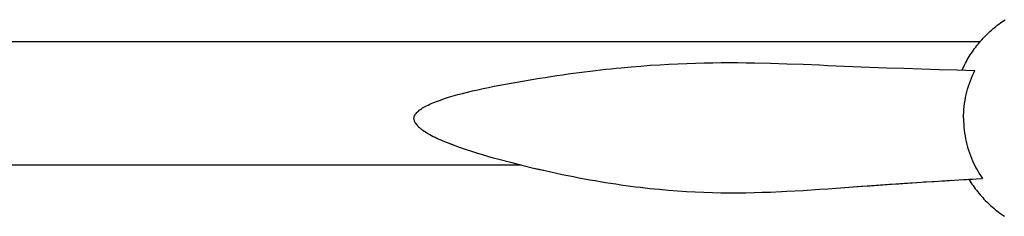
# Model space of a CAD drawing. Header units: millimetres. Extents: x -1529 to 1529, y -292 to 325.
# Tile 5 of 18: x -760 to -422, y 251 to 319. Entities that reach past the tile are written whole.
import ezdxf

# ---------------------------------------------------------------- set-up
doc = ezdxf.new("R2010")
doc.units = ezdxf.units.MM
doc.layers.add('VISIBLE', color=7, linetype='Continuous')

msp = doc.modelspace()

# ---------------------------------------------------------------- linework, layer by layer
at = {"layer": 'VISIBLE'}
for p, q in [((-423.6, 317.62), (-423.06, 318)), ((-423.06, 318), (-422.52, 318.38)), ((-422.52, 318.38), (-421.97, 318.74)), ((-427.66, 314.25), (-427.18, 314.7)), ((-427.18, 314.7), (-426.69, 315.14)), ((-426.69, 315.14), (-426.19, 315.58)), ((-426.19, 315.58), (-425.69, 316)), ((-425.69, 316), (-425.18, 316.42)), ((-425.18, 316.42), (-424.66, 316.83)), ((-424.66, 316.83), (-424.13, 317.23)), ((-424.13, 317.23), (-423.6, 317.62)), ((-969.25, 311.22), (-430.55, 311.22)), ((-430.83, 310.89), (-430.4, 311.39)), ((-430.4, 311.39), (-429.96, 311.89)), ((-429.96, 311.89), (-429.52, 312.38)), ((-429.52, 312.38), (-429.07, 312.86)), ((-429.07, 312.86), (-428.61, 313.33)), ((-428.61, 313.33), (-428.14, 313.79)), ((-428.14, 313.79), (-427.66, 314.25)), ((-433.59, 307.19), (-433.22, 307.74)), ((-433.22, 307.74), (-432.84, 308.28)), ((-432.84, 308.28), (-432.46, 308.82)), ((-432.46, 308.82), (-432.06, 309.34)), ((-432.06, 309.34), (-431.66, 309.87)), ((-431.66, 309.87), (-431.25, 310.38)), ((-431.25, 310.38), (-430.83, 310.89)), ((-435.61, 303.79), (-435.29, 304.37)), ((-435.29, 304.37), (-434.97, 304.94)), ((-434.97, 304.94), (-434.64, 305.51)), ((-434.64, 305.51), (-434.3, 306.08)), ((-434.3, 306.08), (-433.95, 306.64)), ((-433.95, 306.64), (-433.59, 307.19)), ((-568.22, 300.64), (-566.34, 300.88)), ((-566.34, 300.88), (-564.49, 301.1)), ((-564.49, 301.1), (-562.66, 301.32)), ((-562.66, 301.32), (-560.85, 301.53)), ((-560.85, 301.53), (-559.06, 301.73)), ((-559.06, 301.73), (-557.29, 301.92)), ((-557.29, 301.92), (-555.54, 302.1)), ((-555.54, 302.1), (-553.81, 302.27)), ((-553.81, 302.27), (-550.4, 302.58)), ((-550.4, 302.58), (-547.06, 302.86)), ((-547.06, 302.86), (-543.79, 303.1)), ((-543.79, 303.1), (-540.57, 303.32)), ((-540.57, 303.32), (-537.42, 303.5)), ((-537.42, 303.5), (-534.31, 303.65)), ((-534.31, 303.65), (-531.25, 303.77)), ((-531.25, 303.77), (-528.24, 303.87)), ((-528.24, 303.87), (-525.27, 303.95)), ((-525.27, 303.95), (-522.34, 304)), ((-522.34, 304), (-519.44, 304.02)), ((-519.44, 304.02), (-516.56, 304.03)), ((-516.56, 304.03), (-513.71, 304.02)), ((-513.71, 304.02), (-510.88, 303.99)), ((-510.88, 303.99), (-508.07, 303.95)), ((-508.07, 303.95), (-502.48, 303.82)), ((-502.48, 303.82), (-496.9, 303.65)), ((-496.9, 303.65), (-491.31, 303.44)), ((-491.31, 303.44), (-485.67, 303.21)), ((-485.67, 303.21), (-482.82, 303.09)), ((-482.82, 303.09), (-479.95, 302.97)), ((-479.95, 302.97), (-477.13, 302.85)), ((-477.13, 302.85), (-474.29, 302.74)), ((-474.29, 302.74), (-471.42, 302.62)), ((-471.42, 302.62), (-468.52, 302.51)), ((-468.52, 302.51), (-465.61, 302.4)), ((-465.61, 302.4), (-462.67, 302.29)), ((-462.67, 302.29), (-456.73, 302.07)), ((-456.73, 302.07), (-450.72, 301.87)), ((-450.72, 301.87), (-444.64, 301.69)), ((-444.64, 301.69), (-438.51, 301.51)), ((-438.51, 301.51), (-432.32, 301.36)), ((-436.74, 301.47), (-436.49, 302.01)), ((-436.49, 302.01), (-436.2, 302.61)), ((-436.2, 302.61), (-435.91, 303.2)), ((-435.91, 303.2), (-435.61, 303.79)), ((-432.75, 300.49), (-432.32, 301.36)), ((-432.33, 301.36), (-432.32, 301.36)), ((-432.33, 301.36), (-432.32, 301.36)), ((-591.62, 297.02), (-587.7, 297.71)), ((-587.7, 297.71), (-583.8, 298.36)), ((-583.8, 298.36), (-581.86, 298.67)), ((-581.86, 298.67), (-579.94, 298.97)), ((-579.94, 298.97), (-577.93, 299.28)), ((-577.93, 299.28), (-575.94, 299.57)), ((-575.94, 299.57), (-573.97, 299.85)), ((-573.97, 299.85), (-572.03, 300.13)), ((-572.03, 300.13), (-570.11, 300.39)), ((-570.11, 300.39), (-568.22, 300.64)), ((-434.24, 296.85), (-433.9, 297.78)), ((-433.9, 297.78), (-433.54, 298.7)), ((-433.54, 298.7), (-433.16, 299.6)), ((-433.16, 299.6), (-432.75, 300.49)), ((-606.56, 293.9), (-604.81, 294.32)), ((-604.81, 294.32), (-603.01, 294.73)), ((-603.01, 294.73), (-601.18, 295.14)), ((-601.18, 295.14), (-599.31, 295.53)), ((-599.31, 295.53), (-597.42, 295.92)), ((-597.42, 295.92), (-595.5, 296.3)), ((-595.5, 296.3), (-591.62, 297.02)), ((-435.1, 293.97), (-434.84, 294.94)), ((-434.84, 294.94), (-434.55, 295.9)), ((-434.55, 295.9), (-434.24, 296.85)), ((-617.19, 290.71), (-616.54, 290.95)), ((-616.54, 290.95), (-615.88, 291.19)), ((-615.88, 291.19), (-614.49, 291.66)), ((-614.49, 291.66), (-613.03, 292.13)), ((-613.03, 292.13), (-611.5, 292.58)), ((-611.5, 292.58), (-609.91, 293.03)), ((-609.91, 293.03), (-608.26, 293.47)), ((-608.26, 293.47), (-606.56, 293.9)), ((-435.89, 290.01), (-435.73, 291.01)), ((-435.73, 291.01), (-435.55, 292.01)), ((-435.55, 292.01), (-435.34, 293)), ((-435.34, 293), (-435.1, 293.97)), ((-623.71, 287.15), (-623.42, 287.42)), ((-623.42, 287.42), (-623.1, 287.68)), ((-623.1, 287.68), (-622.75, 287.95)), ((-622.75, 287.95), (-622.37, 288.21)), ((-622.37, 288.21), (-621.96, 288.46)), ((-621.96, 288.46), (-621.53, 288.72)), ((-621.53, 288.72), (-621.07, 288.98)), ((-621.07, 288.98), (-620.59, 289.23)), ((-620.59, 289.23), (-620.08, 289.48)), ((-620.08, 289.48), (-619.54, 289.73)), ((-619.54, 289.73), (-618.99, 289.98)), ((-618.99, 289.98), (-618.41, 290.23)), ((-618.41, 290.23), (-617.81, 290.47)), ((-617.81, 290.47), (-617.19, 290.71)), ((-436.18, 286.98), (-436.11, 287.99)), ((-436.11, 287.99), (-436.01, 289)), ((-436.01, 289), (-435.89, 290.01)), ((-624.94, 284.97), (-624.9, 285.25)), ((-624.94, 284.68), (-624.94, 284.97)), ((-624.94, 284.68), (-624.91, 284.39)), ((-624.91, 284.39), (-624.84, 284.1)), ((-624.9, 285.25), (-624.83, 285.53)), ((-624.84, 284.1), (-624.73, 283.81)), ((-624.83, 285.53), (-624.72, 285.8)), ((-624.72, 285.8), (-624.58, 286.08)), ((-624.58, 286.08), (-624.41, 286.35)), ((-624.41, 286.35), (-624.21, 286.62)), ((-624.21, 286.62), (-623.98, 286.89)), ((-623.98, 286.89), (-623.71, 287.15)), ((-436.24, 284.94), (-436.23, 285.96)), ((-436.24, 284.94), (-436.22, 283.93)), ((-436.23, 285.96), (-436.18, 286.98)), ((-624.73, 283.81), (-624.6, 283.52)), ((-624.6, 283.52), (-624.42, 283.22)), ((-624.42, 283.22), (-624.22, 282.93)), ((-624.22, 282.93), (-623.98, 282.63)), ((-623.98, 282.63), (-623.72, 282.33)), ((-623.72, 282.33), (-623.42, 282.03)), ((-623.42, 282.03), (-623.09, 281.73)), ((-623.09, 281.73), (-622.73, 281.43)), ((-622.73, 281.43), (-622.34, 281.13)), ((-622.34, 281.13), (-621.93, 280.83)), ((-621.93, 280.83), (-621.49, 280.53)), ((-436.22, 283.93), (-436.18, 282.91)), ((-436.18, 282.91), (-436.11, 281.9)), ((-436.11, 281.9), (-436.01, 280.89)), ((-436.01, 280.89), (-435.88, 279.89)), ((-621.49, 280.53), (-621.02, 280.23)), ((-621.02, 280.23), (-620.52, 279.93)), ((-620.52, 279.93), (-620, 279.62)), ((-620, 279.62), (-619.45, 279.32)), ((-619.45, 279.32), (-618.88, 279.02)), ((-618.88, 279.02), (-618.29, 278.72)), ((-618.29, 278.72), (-617.67, 278.41)), ((-617.67, 278.41), (-617.03, 278.11)), ((-617.03, 278.11), (-616.37, 277.81)), ((-616.37, 277.81), (-616.37, 277.81)), ((-616.37, 277.81), (-615.69, 277.51)), ((-616.37, 277.81), (-615.69, 277.51)), ((-615.69, 277.51), (-614.99, 277.21)), ((-615.69, 277.51), (-614.99, 277.21)), ((-614.99, 277.21), (-613.52, 276.61)), ((-614.99, 277.21), (-613.53, 276.61)), ((-435.88, 279.89), (-435.73, 278.89)), ((-435.73, 278.89), (-435.54, 277.9)), ((-435.54, 277.9), (-435.33, 276.92)), ((-613.53, 276.61), (-612, 276.01)), ((-613.52, 276.61), (-611.99, 276.01)), ((-612, 276.01), (-610.39, 275.42)), ((-611.99, 276.01), (-610.39, 275.42)), ((-610.39, 275.42), (-608.73, 274.83)), ((-610.39, 275.42), (-608.73, 274.83)), ((-608.73, 274.83), (-607.01, 274.24)), ((-608.73, 274.83), (-607.01, 274.25)), ((-607.01, 274.25), (-605.24, 273.67)), ((-607.01, 274.24), (-605.24, 273.67)), ((-435.33, 276.92), (-435.1, 275.95)), ((-435.1, 275.95), (-434.84, 274.99)), ((-434.84, 274.99), (-434.55, 274.04)), ((-434.55, 274.04), (-434.24, 273.1)), ((-605.24, 273.67), (-603.42, 273.09)), ((-605.24, 273.67), (-603.42, 273.1)), ((-603.42, 273.1), (-601.56, 272.53)), ((-603.42, 273.09), (-601.56, 272.53)), ((-601.56, 272.53), (-599.66, 271.97)), ((-601.56, 272.53), (-599.67, 271.97)), ((-599.67, 271.97), (-597.74, 271.42)), ((-599.66, 271.97), (-597.74, 271.42)), ((-597.74, 271.42), (-595.79, 270.88)), ((-597.74, 271.42), (-595.8, 270.88)), ((-595.8, 270.88), (-591.84, 269.83)), ((-595.79, 270.88), (-591.84, 269.83)), ((-434.24, 273.1), (-433.91, 272.17)), ((-433.91, 272.17), (-433.55, 271.27)), ((-433.55, 271.27), (-433.17, 270.37)), ((-811.67, 268.91), (-588.18, 268.91)), ((-591.84, 269.83), (-587.85, 268.83)), ((-591.84, 269.83), (-587.86, 268.83)), ((-587.86, 268.83), (-583.87, 267.87)), ((-587.85, 268.83), (-583.87, 267.87)), ((-583.87, 267.87), (-581.89, 267.41)), ((-583.87, 267.87), (-581.9, 267.42)), ((-581.9, 267.42), (-579.94, 266.97)), ((-581.89, 267.41), (-579.94, 266.97)), ((-433.17, 270.37), (-432.81, 269.57)), ((-432.81, 269.57), (-432.42, 268.77)), ((-432.42, 268.77), (-432.02, 267.99)), ((-432.02, 267.99), (-431.6, 267.21)), ((-431.6, 267.21), (-431.15, 266.45)), ((-579.94, 266.97), (-577.94, 266.53)), ((-579.94, 266.97), (-577.94, 266.53)), ((-577.94, 266.53), (-575.96, 266.1)), ((-577.94, 266.53), (-575.97, 266.1)), ((-575.97, 266.1), (-574.01, 265.69)), ((-575.96, 266.1), (-574.01, 265.69)), ((-574.01, 265.69), (-572.08, 265.3)), ((-574.01, 265.69), (-572.08, 265.3)), ((-572.08, 265.3), (-570.17, 264.92)), ((-572.08, 265.3), (-570.18, 264.92)), ((-570.18, 264.92), (-568.29, 264.55)), ((-570.17, 264.92), (-568.29, 264.55)), ((-568.29, 264.55), (-566.43, 264.2)), ((-568.29, 264.55), (-566.43, 264.2)), ((-566.43, 264.2), (-564.58, 263.87)), ((-566.43, 264.2), (-564.59, 263.87)), ((-564.59, 263.87), (-562.77, 263.55)), ((-564.58, 263.87), (-562.76, 263.54)), ((-442.71, 263.53), (-436.24, 263.9)), ((-442.71, 263.53), (-436.24, 263.9)), ((-437.3, 263.84), (-433.17, 264.05)), ((-436.24, 263.9), (-429.72, 264.23)), ((-436.24, 263.9), (-434.38, 263.99)), ((-436.24, 263.9), (-434.45, 263.99)), ((-436.24, 263.9), (-434.5, 263.99)), ((-436.24, 263.9), (-436.24, 263.9)), ((-436.24, 263.9), (-436.23, 263.9)), ((-436.24, 263.9), (-436.23, 263.9)), ((-436.24, 263.9), (-436.23, 263.9)), ((-436.24, 263.9), (-436.21, 263.9)), ((-434.39, 263.99), (-434.08, 263.49)), ((-431.15, 266.45), (-430.69, 265.7)), ((-430.69, 265.7), (-430.22, 264.95)), ((-430.22, 264.95), (-429.72, 264.23)), ((-429.73, 264.23), (-429.72, 264.23)), ((-429.73, 264.23), (-429.72, 264.23)), ((-562.77, 263.55), (-560.96, 263.24)), ((-562.76, 263.54), (-560.96, 263.24)), ((-560.96, 263.24), (-559.18, 262.94)), ((-560.96, 263.24), (-559.18, 262.94)), ((-559.18, 262.94), (-557.42, 262.66)), ((-559.18, 262.94), (-557.42, 262.66)), ((-557.42, 262.66), (-555.67, 262.4)), ((-557.42, 262.66), (-555.68, 262.4)), ((-555.68, 262.4), (-553.95, 262.14)), ((-555.67, 262.4), (-553.95, 262.14)), ((-553.95, 262.14), (-552.24, 261.9)), ((-553.95, 262.14), (-552.24, 261.9)), ((-552.24, 261.9), (-550.55, 261.67)), ((-552.24, 261.9), (-550.55, 261.67)), ((-550.55, 261.67), (-548.87, 261.46)), ((-550.55, 261.67), (-548.88, 261.46)), ((-548.88, 261.46), (-547.22, 261.26)), ((-548.87, 261.46), (-547.21, 261.25)), ((-547.22, 261.26), (-543.95, 260.88)), ((-547.21, 261.25), (-543.94, 260.88)), ((-543.95, 260.88), (-540.74, 260.56)), ((-543.94, 260.88), (-540.73, 260.56)), ((-540.74, 260.56), (-537.58, 260.28)), ((-540.73, 260.56), (-537.58, 260.27)), ((-491.35, 260.21), (-485.69, 260.57)), ((-491.34, 260.21), (-485.69, 260.57)), ((-485.69, 260.57), (-482.83, 260.77)), ((-485.69, 260.57), (-482.83, 260.77)), ((-482.83, 260.77), (-479.95, 260.97)), ((-482.83, 260.77), (-479.95, 260.97)), ((-479.95, 260.97), (-476.98, 261.19)), ((-479.95, 260.97), (-477.09, 261.18)), ((-477.09, 261.18), (-474.22, 261.38)), ((-476.98, 261.19), (-473.98, 261.4)), ((-474.22, 261.38), (-471.31, 261.59)), ((-473.98, 261.4), (-470.95, 261.62)), ((-471.31, 261.59), (-468.39, 261.8)), ((-470.95, 261.62), (-467.9, 261.84)), ((-468.39, 261.8), (-465.44, 262.02)), ((-467.9, 261.84), (-464.82, 262.06)), ((-465.44, 262.02), (-462.47, 262.23)), ((-464.82, 262.06), (-461.72, 262.28)), ((-462.47, 262.23), (-456.47, 262.65)), ((-461.72, 262.28), (-458.6, 262.5)), ((-458.6, 262.5), (-455.46, 262.72)), ((-456.47, 262.65), (-452.47, 262.91)), ((-455.46, 262.72), (-449.12, 263.14)), ((-455.46, 262.72), (-449.12, 263.14)), ((-455.46, 262.72), (-455.45, 262.72)), ((-449.97, 263.08), (-446.47, 263.3)), ((-449.12, 263.14), (-442.71, 263.53)), ((-449.12, 263.14), (-442.71, 263.53)), ((-449.12, 263.14), (-449.12, 263.14)), ((-449.12, 263.14), (-449.11, 263.14)), ((-443.66, 263.47), (-440.28, 263.67)), ((-442.71, 263.53), (-442.71, 263.53)), ((-442.71, 263.53), (-442.7, 263.53)), ((-434.08, 263.49), (-433.72, 262.93)), ((-433.72, 262.93), (-433.36, 262.38)), ((-433.36, 262.38), (-432.99, 261.84)), ((-432.99, 261.84), (-432.6, 261.3)), ((-432.6, 261.3), (-432.21, 260.77)), ((-432.21, 260.77), (-431.81, 260.24)), ((-537.58, 260.28), (-534.47, 260.04)), ((-537.58, 260.27), (-534.47, 260.03)), ((-534.47, 260.04), (-531.42, 259.84)), ((-534.47, 260.03), (-531.41, 259.83)), ((-531.42, 259.84), (-528.4, 259.67)), ((-531.41, 259.83), (-528.4, 259.67)), ((-528.4, 259.67), (-525.42, 259.55)), ((-528.4, 259.67), (-525.42, 259.55)), ((-525.42, 259.55), (-522.48, 259.46)), ((-525.42, 259.55), (-522.48, 259.46)), ((-522.48, 259.46), (-519.57, 259.4)), ((-522.48, 259.46), (-519.57, 259.4)), ((-519.57, 259.4), (-516.69, 259.37)), ((-519.57, 259.4), (-516.69, 259.37)), ((-516.69, 259.37), (-513.83, 259.38)), ((-516.69, 259.37), (-513.83, 259.37)), ((-513.83, 259.38), (-511, 259.41)), ((-513.83, 259.37), (-510.99, 259.4)), ((-511, 259.41), (-508.17, 259.46)), ((-510.99, 259.4), (-508.17, 259.46)), ((-508.17, 259.46), (-505.36, 259.54)), ((-508.17, 259.46), (-505.36, 259.53)), ((-505.36, 259.54), (-502.56, 259.64)), ((-505.36, 259.53), (-502.56, 259.63)), ((-502.56, 259.63), (-496.96, 259.89)), ((-502.56, 259.64), (-496.96, 259.89)), ((-496.96, 259.89), (-491.34, 260.21)), ((-496.96, 259.89), (-491.35, 260.21)), ((-431.81, 260.24), (-431.4, 259.73)), ((-431.4, 259.73), (-430.99, 259.21)), ((-430.99, 259.21), (-430.56, 258.71)), ((-430.56, 258.71), (-430.13, 258.21)), ((-430.13, 258.21), (-429.68, 257.72)), ((-429.68, 257.72), (-429.24, 257.24)), ((-429.24, 257.24), (-428.78, 256.76)), ((-428.78, 256.76), (-428.31, 256.3)), ((-428.31, 256.3), (-427.84, 255.84)), ((-427.84, 255.84), (-427.36, 255.38)), ((-427.36, 255.38), (-426.87, 254.94)), ((-426.87, 254.94), (-426.38, 254.5)), ((-426.38, 254.5), (-425.88, 254.07)), ((-425.88, 254.07), (-425.37, 253.65)), ((-425.37, 253.65), (-424.85, 253.24)), ((-424.85, 253.24), (-424.33, 252.84)), ((-424.33, 252.84), (-423.8, 252.44)), ((-423.8, 252.44), (-423.26, 252.06)), ((-423.26, 252.06), (-422.72, 251.68)), ((-422.72, 251.68), (-422.18, 251.31))]:
    msp.add_line(p, q, dxfattribs=at)

doc.saveas('drawing.dxf')
